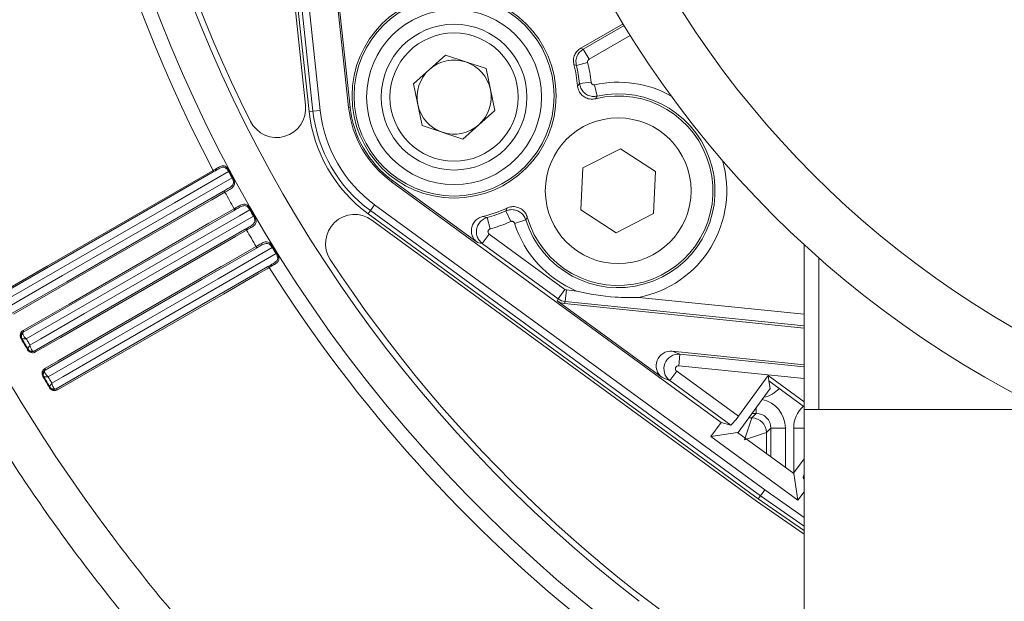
# Model space of a CAD drawing. Header units: millimetres. Extents: x 0 to 1118, y 0 to 864.
# Tile 254 of 256: x 499 to 515, y 401 to 411. Entities that reach past the tile are written whole.
import ezdxf

# ---------------------------------------------------------------- set-up
doc = ezdxf.new("R2010")
doc.units = ezdxf.units.MM
doc.styles.add('SLDTEXTSTYLE0', font='TXT', dxfattribs={"width": 0.605})
doc.dimstyles.new('SLDDIMSTYLE1', dxfattribs={"dimtxt": 3.175, "dimasz": 3.302, "dimexe": 0, "dimexo": 0.0625, "dimgap": 0.79375, "dimtad": 0, "dimtih": 1, "dimtoh": 1, "dimdec": 1, "dimlfac": 4, "dimrnd": 1e-09, "dimzin": 4, "dimdsep": 46, "dimtxsty": 'SLDTEXTSTYLE0', "dimsah": 1, "dimcen": 0.09, "dimadec": 0, "dimazin": 1, "dimtfac": 1, "dimtofl": 0, "dimtmove": 0, "dimatfit": 3, "dimfxl": 1, "dimfrac": 2, "dimtolj": 1, "dimtzin": 12, "dimarcsym": 0})

# ---------------------------------------------------------------- blocks, each defined once
blk = doc.blocks.new('_D_4')
at = {"color": 7, "linetype": 'Continuous', "lineweight": 0}
for p, q in [((504.115, 420.339), (447.138, 420.339)), ((448.738, 420.339), (448.738, 403.9)), ((448.738, 382.589), (448.738, 399.027)), ((465.738, 382.589), (447.138, 382.589))]:
    blk.add_line(p, q, dxfattribs=at)
for points in [[(448.738, 420.339), (448.23, 417.037), (449.246, 417.037)], [(448.738, 382.589), (449.246, 385.891), (448.23, 385.891)]]:
    blk.add_solid(points, dxfattribs=at)
at = {"color": 7, "linetype": 'Continuous', "lineweight": 0, "insert": (443.281, 403.12), "char_height": 3.175, "attachment_point": 1, "style": 'SLDTEXTSTYLE0'}
blk.add_mtext('151.0', dxfattribs=at)

msp = doc.modelspace()

# ---------------------------------------------------------------- linework, layer by layer
at = {"color": 7, "linetype": 'Continuous', "lineweight": 15}
for p, q in [((503.424, 409.9304), (502.548, 418.0553)), ((503.4862, 409.8206), (502.5977, 418.0607)), ((503.3516, 417.4136), (504.1624, 409.8935)), ((503.995, 411.6905), (504.1884, 409.8963)), ((508.1435, 410.9094), (508.8691, 411.3284)), ((505.275, 410.2994), (505.8228, 410.7877)), ((505.8228, 410.7877), (506.5195, 410.5574)), ((506.6685, 409.8389), (506.5195, 410.5574)), ((505.275, 410.2994), (505.424, 409.5808)), ((506.1207, 409.3506), (506.6685, 409.8389)), ((506.1207, 409.3506), (505.424, 409.5808)), ((508.8232, 409.1844), (508.1806, 408.8559)), ((509.429, 408.792), (508.8232, 409.1844)), ((501.8407, 408.7861), (498.2067, 406.688)), ((508.1806, 408.8559), (508.1437, 408.1352)), ((509.3921, 408.0713), (509.429, 408.792)), ((504.8981, 408.6192), (510.5516, 404.4885)), ((504.9136, 408.6404), (506.3707, 407.5757)), ((502.2003, 408.1277), (498.5817, 406.0385)), ((511.1887, 403.1806), (504.4969, 408.07)), ((508.1437, 408.1352), (508.7494, 407.7429)), ((508.7494, 407.7429), (509.3921, 408.0713)), ((511.1592, 403.1402), (504.5608, 407.9614)), ((498.7692, 405.7137), (502.3878, 407.8029)), ((511.9753, 404.7136), (511.9753, 407.5391)), ((512.2253, 407.314), (512.2253, 404.7136)), ((499.1442, 405.0642), (502.7782, 407.1623)), ((507.7413, 406.5743), (509.5397, 405.2602)), ((511.9753, 406.1079), (507.8633, 406.5275)), ((509.7125, 405.7105), (511.9753, 405.4796)), ((510.848, 404.5976), (511.3566, 405.2936)), ((511.3708, 405.2019), (511.3566, 405.2936)), ((511.3566, 405.2936), (511.9753, 404.8416)), ((511.3913, 405.0705), (511.3708, 405.2019)), ((511.9753, 404.7603), (511.3708, 405.2019)), ((511.3913, 405.0705), (510.8422, 404.3191)), ((511.9753, 404.7136), (511.9753, 399.4117)), ((511.9753, 404.7136), (516.1259, 404.7136)), ((510.5516, 404.4885), (510.3746, 404.2463)), ((510.7164, 404.4462), (510.5516, 404.4885)), ((510.8331, 404.3176), (510.3746, 404.2463)), ((510.8422, 404.3191), (510.8331, 404.3176)), ((511.797, 403.6134), (510.8331, 404.3176)), ((510.3746, 404.2463), (511.8683, 403.1549)), ((511.7955, 403.6225), (511.9753, 403.8685)), ((511.7955, 403.6225), (511.797, 403.6134)), ((511.797, 403.6134), (511.8683, 403.1549)), ((511.8683, 403.1549), (511.9753, 403.3013)), ((511.9753, 402.5727), (511.1592, 403.1402)), ((511.1887, 403.1806), (511.9805, 402.6292))]:
    msp.add_line(p, q, dxfattribs=at)
at = {"color": 9, "linetype": 'Continuous', "lineweight": 0}
for p, q in [((503.5514, 409.8277), (502.663, 418.0677)), ((502.7872, 418.0811), (503.6756, 409.8411)), ((508.1862, 410.8915), (508.8883, 411.2968)), ((508.9933, 411.1267), (508.2861, 410.7184)), ((508.2861, 410.7184), (508.1862, 410.8915)), ((508.0688, 410.6144), (508.2626, 410.663)), ((508.1228, 410.3048), (508.3217, 410.3248)), ((508.4256, 410.0859), (508.3823, 410.281)), ((504.1624, 409.8935), (504.1884, 409.8963)), ((503.5514, 409.8277), (503.4862, 409.8206)), ((503.5514, 409.8277), (503.6756, 409.8411)), ((502.1033, 408.7958), (502.1138, 408.8014)), ((502.1627, 408.6853), (502.1731, 408.691)), ((504.8981, 408.6192), (504.9136, 408.6404)), ((504.5356, 408.123), (504.6093, 408.2239)), ((504.6093, 408.2239), (511.3011, 403.3345)), ((502.4676, 408.1379), (502.4779, 408.1438)), ((502.5303, 408.0293), (502.5405, 408.0353)), ((504.5356, 408.123), (504.4969, 408.07)), ((511.2274, 403.2336), (504.5356, 408.123)), ((506.86, 408.1176), (506.9422, 407.9354)), ((506.5378, 408.0021), (506.5901, 407.8092)), ((507.201, 407.9648), (507.0104, 407.9048)), ((506.4558, 407.5593), (506.5737, 407.7206)), ((506.5737, 407.7206), (507.8729, 406.7714)), ((507.755, 406.61), (506.4558, 407.5593)), ((502.8519, 407.4915), (502.862, 407.4977)), ((502.9179, 407.3849), (502.928, 407.3911)), ((507.8729, 406.7714), (507.755, 406.61)), ((507.8973, 406.762), (507.877, 406.5632)), ((507.8973, 406.762), (508.0724, 406.7442)), ((507.7413, 406.5743), (507.755, 406.61)), ((507.877, 406.5632), (507.8633, 406.5275)), ((511.9753, 406.145), (507.877, 406.5632)), ((509.1382, 406.6354), (511.9753, 406.3459)), ((509.7125, 405.7105), (509.8443, 405.66)), ((509.8443, 405.66), (509.824, 405.4611)), ((509.8443, 405.66), (511.9753, 405.4425)), ((509.6715, 405.2097), (509.7894, 405.3711)), ((509.7894, 405.3711), (510.848, 404.5976)), ((511.9753, 405.2416), (509.824, 405.4611)), ((509.6715, 405.2097), (509.5397, 405.2602)), ((510.7164, 404.4462), (509.6715, 405.2097)), ((511.1545, 404.6434), (511.1545, 404.7464)), ((511.0795, 404.5684), (510.9546, 404.1936)), ((511.0244, 404.5684), (511.0795, 404.5684)), ((511.1545, 404.6434), (511.0792, 404.6434)), ((511.0795, 404.5684), (511.1545, 404.6434)), ((511.3294, 404.3185), (510.9546, 404.1936)), ((511.4043, 404.3935), (511.3294, 404.3185)), ((511.3294, 404.3185), (511.3294, 403.955)), ((511.4043, 404.3935), (511.6542, 404.3935)), ((511.4043, 403.9002), (511.4043, 404.3935)), ((511.6542, 404.3935), (511.6542, 403.7177)), ((511.7963, 403.6236), (511.7963, 404.3935)), ((511.7963, 404.3935), (511.9753, 404.3935)), ((511.7963, 403.6138), (511.7963, 403.6174)), ((511.2274, 403.2336), (511.3011, 403.3345)), ((511.3011, 403.3345), (511.9753, 402.8618)), ((511.2274, 403.2336), (511.1887, 403.1806)), ((511.9753, 402.7115), (511.2274, 403.2336))]:
    msp.add_line(p, q, dxfattribs=at)
at = {"color": 9, "linetype": 'Continuous', "lineweight": 0, "flags": 128}
for points in [[(508.1435, 410.9094), (508.1706, 410.8981), (508.1862, 410.8915)], [(508.0688, 410.6144), (508.0566, 410.6188), (508.0268, 410.6295)], [(498.2053, 406.7156), (498.2428, 406.7372), (498.3928, 406.8238), (498.9929, 407.1703), (501.3933, 408.5561), (501.8392, 408.8136)], [(502.1033, 408.7958), (501.9238, 408.6921), (501.1737, 408.259), (498.2575, 406.575)], [(501.8392, 408.8136), (501.8414, 408.8092), (501.8431, 408.8049), (501.8442, 408.8006), (501.8447, 408.7966), (501.8446, 408.7931), (501.8438, 408.79), (501.8425, 408.7877), (501.8407, 408.7861)], [(501.8774, 408.8073), (501.8796, 408.8091), (501.8813, 408.8117), (501.8824, 408.8149), (501.8828, 408.8186), (501.8825, 408.8227), (501.8816, 408.8271), (501.8801, 408.8315), (501.878, 408.8358)], [(498.3202, 406.4666), (498.5077, 406.5748), (499.2577, 407.0079), (502.1627, 408.6853)], [(498.3939, 406.3631), (498.5814, 406.4713), (499.3314, 406.9044), (502.0171, 408.455)], [(502.0405, 408.4392), (501.8155, 408.3093), (500.9154, 407.7897), (498.4172, 406.3474)], [(502.0171, 408.455), (502.0195, 408.4557), (502.0223, 408.4556), (502.0253, 408.4546), (502.0285, 408.4528), (502.0318, 408.4503), (502.0349, 408.4471), (502.0378, 408.4434), (502.0405, 408.4392)], [(498.5801, 406.0663), (498.6176, 406.088), (498.7676, 406.1746), (499.3676, 406.521), (501.7676, 407.9066), (502.1986, 408.1555)], [(502.4676, 408.1379), (502.2881, 408.0342), (501.5381, 407.6012), (498.6333, 405.9241)], [(498.696, 405.8156), (498.8835, 405.9239), (499.6335, 406.3569), (502.5303, 408.0293)], [(502.1986, 408.1555), (502.2008, 408.1511), (502.2026, 408.1467), (502.2037, 408.1424), (502.2042, 408.1384), (502.2042, 408.1347), (502.2034, 408.1317), (502.2021, 408.1293), (502.2003, 408.1277)], [(502.215, 408.1362), (502.217, 408.1379), (502.2185, 408.1404), (502.2193, 408.1435), (502.2195, 408.1472), (502.2191, 408.1513), (502.218, 408.1556), (502.2164, 408.1601), (502.2142, 408.1644)], [(502.411, 407.7876), (502.3735, 407.7659), (502.2235, 407.6793), (501.6235, 407.3329), (499.2235, 405.9473), (498.7925, 405.6984)], [(502.3878, 407.8029), (502.3901, 407.8037), (502.3928, 407.8036), (502.3958, 407.8027), (502.399, 407.801), (502.4023, 407.7985), (502.4054, 407.7954), (502.4084, 407.7917), (502.411, 407.7876)], [(502.4025, 407.8114), (502.405, 407.8123), (502.4079, 407.8123), (502.411, 407.8115), (502.4143, 407.8098), (502.4176, 407.8074), (502.4209, 407.8043), (502.4239, 407.8006), (502.4265, 407.7966)], [(498.9545, 405.4168), (499.1795, 405.5467), (500.0795, 406.0664), (501.9789, 407.163), (501.9842, 407.1661), (502.5777, 407.5087)], [(502.5797, 407.4807), (502.3921, 407.3724), (501.6421, 406.9394), (498.9564, 405.3888)], [(502.8519, 407.4915), (502.6724, 407.3879), (501.9223, 406.9549), (499.0092, 405.2732)], [(499.0718, 405.1647), (499.2593, 405.273), (500.0094, 405.706), (502.9179, 407.3849)], [(502.5797, 407.4807), (502.5815, 407.4823), (502.5828, 407.4848), (502.5835, 407.4879), (502.5835, 407.4916), (502.5829, 407.4956), (502.5817, 407.5), (502.58, 407.5044), (502.5777, 407.5087)], [(502.8149, 407.1835), (502.8176, 407.1845), (502.8207, 407.1847), (502.824, 407.184), (502.8274, 407.1825), (502.8308, 407.1802), (502.8341, 407.1772), (502.8372, 407.1737), (502.8399, 407.1697)], [(502.8013, 407.1473), (502.7637, 407.1256), (502.6137, 407.039), (502.0136, 406.6925), (499.6133, 405.3066), (499.1673, 405.0492)], [(502.7782, 407.1623), (502.7805, 407.1631), (502.7832, 407.163), (502.7862, 407.1622), (502.7893, 407.1605), (502.7925, 407.158), (502.7957, 407.1549), (502.7986, 407.1513), (502.8013, 407.1473)], [(498.5801, 406.0663), (498.5823, 406.062), (498.584, 406.0576), (498.5852, 406.0533), (498.5857, 406.0492), (498.5856, 406.0456), (498.5849, 406.0425), (498.5836, 406.0401), (498.5817, 406.0385)], [(498.7925, 405.6984), (498.7899, 405.7025), (498.7869, 405.7062), (498.7838, 405.7093), (498.7805, 405.7118), (498.7773, 405.7136), (498.7743, 405.7145), (498.7716, 405.7145), (498.7692, 405.7137)], [(498.9522, 405.4154), (498.9546, 405.4112), (498.9564, 405.4068), (498.9577, 405.4026), (498.9583, 405.3986), (498.9584, 405.395), (498.9577, 405.3919), (498.9565, 405.3894), (498.9547, 405.3878)], [(498.9545, 405.4168), (498.9567, 405.4125), (498.9585, 405.4081), (498.9597, 405.4037), (498.9603, 405.3997), (498.9602, 405.396), (498.9595, 405.3929), (498.9582, 405.3905), (498.9564, 405.3888)], [(499.1673, 405.0492), (499.1647, 405.0532), (499.1617, 405.0568), (499.1586, 405.0599), (499.1554, 405.0624), (499.1523, 405.0641), (499.1493, 405.065), (499.1466, 405.065), (499.1442, 405.0642)]]:
    msp.add_lwpolyline(points, dxfattribs=at)
at = {"color": 7, "linetype": 'Continuous', "lineweight": 15}
for centre, radius in [((523.7253, 420.3386), 17.375), ((523.7253, 420.3386), 16.3994), ((505.9717, 410.0886), 1.75), ((505.9717, 410.0886), 1.7151), ((505.9717, 410.0691), 1.5), ((505.9717, 410.0691), 1.25), ((505.9717, 410.0691), 1.1), ((508.7863, 408.4636), 1.25)]:
    msp.add_circle(centre, radius, dxfattribs=at)
at = {"color": 9, "linetype": 'Continuous', "lineweight": 0}
for centre, radius, start, end in [((523.7253, 420.3386), 24.7351, 90.49199, 207.77105), ((523.7253, 420.3386), 24.4858, 77.07965, 231.71688), ((505.9717, 410.0886), 2.3618, 5.73951, 14.07444), ((508.7863, 408.4636), 1.8618, 60.74283, 102.53483), ((508.7863, 408.4636), 1.6619, 197.46517, 102.53483), ((505.9717, 410.0886), 2.4344, 186.15382, 233.84618), ((505.9717, 410.0886), 2.3094, 186.15382, 233.84618), ((508.7863, 408.4636), 1.8618, 280.89575, 16.21972), ((523.7253, 420.3386), 24.5101, 208.09546, 208.38855), ((523.7253, 420.3386), 24.7351, 208.75545, 209.50801), ((523.7253, 420.3386), 24.5101, 209.85352, 210.14648), ((505.9717, 410.0886), 2.3618, 285.17787, 294.26049), ((508.7863, 408.4636), 1.8618, 197.46517, 247.45105), ((523.7253, 420.3386), 24.7351, 210.49199, 211.24455), ((523.7253, 420.3386), 24.5101, 211.61145, 211.90454), ((523.7253, 420.3386), 24.7351, 212.22895, 231.71688), ((498.6187, 405.9623), 0.069, 130.54616, 207.66694), ((498.0183, 406.8437), 1.0541, 299.88234, 300.56181), ((499.1848, 404.8232), 1.0541, 119.43819, 120.11766), ((498.7217, 405.7839), 0.069, 212.33306, 289.45384), ((498.9936, 405.3122), 0.0686, 130.65145, 207.55273), ((499.0134, 405.1202), 0.1864, 116.81978, 120.66497), ((499.1016, 404.9673), 0.138, 115.70123, 120.8976), ((499.0973, 405.1341), 0.0693, 212.2201, 289.58017), ((511.0792, 404.3182), 0.2502, 0.08169, 89.91831)]:
    msp.add_arc(centre, radius, start, end, dxfattribs=at)
at = {"color": 7, "linetype": 'Continuous', "lineweight": 15}
for centre, radius, start, end in [((523.7253, 420.3386), 23.8807, 307.61802, 232.38198), ((523.7253, 420.3386), 23.7814, 93.29701, 206.70299), ((505.9717, 410.0691), 0.6355, 71.71288, 131.71288), ((505.9717, 410.0691), 0.6355, 11.71288, 71.71288), ((505.9717, 410.0886), 2.125, 4.72403, 14.74528), ((505.9717, 410.0886), 2.1619, 5.73951, 14.07444), ((505.9717, 410.0691), 0.6355, 131.71288, 191.71288), ((505.9717, 410.0691), 0.6355, 311.71288, 11.71288), ((508.7863, 408.4636), 1.625, 196.18148, 103.81852), ((502.9269, 409.8768), 0.5, 206.70299, 6.15382), ((505.9717, 410.0886), 1.8198, 186.15382, 233.84618), ((505.9717, 410.0886), 1.7937, 186.15382, 233.84618), ((505.9717, 410.0691), 0.6355, 191.71288, 251.71288), ((505.9717, 410.0886), 2.5, 186.15382, 233.84618), ((505.9717, 410.0691), 0.6355, 251.71288, 311.71288), ((523.7253, 420.3386), 24.4983, 208.09546, 208.38855), ((523.7253, 420.3386), 24.4983, 209.85352, 210.14648), ((504.2659, 407.5576), 0.5, 53.84618, 213.29701), ((505.9717, 410.0886), 2.125, 283.29974, 295.27597), ((505.9717, 410.0886), 2.1619, 285.17787, 294.26049), ((523.7253, 420.3386), 24.4983, 211.61145, 211.90454), ((523.7253, 420.3386), 23.7814, 213.29701, 240.39061)]:
    msp.add_arc(centre, radius, start, end, dxfattribs=at)
at = {"color": 9, "linetype": 'Continuous', "lineweight": 0}
for centre, major_axis, ratio, start_param, end_param in [((507.9024, 406.8118), (0.0179, 0.0467), 0.9993461, 2.8771028, 3.4060825), ((507.9024, 406.8118), (0.2334, -0.0896), 0.9996078, 4.4478991, 4.9768789), ((509.8191, 405.4113), (0.0896, 0.2334), 0.9947393, 0.2668935, 2.8746991), ((509.8191, 405.4113), (0.0471, -0.0181), 0.9912061, 1.8376898, 4.4454955), ((511.1781, 405.4107), (0.3348, -0.3721), 0.9988984, 5.7595463, 6.3806454), ((511.1539, 404.3929), (0.354, 0.354), 0.9987828, 5.4983961, 6.8669847), ((512.2966, 404.3929), (-0.354, 0.354), 0.9987828, 6.2219761, 7.0679745), ((511.1539, 404.3929), (0.1774, 0.1774), 0.9963586, 5.4983961, 7.0679745)]:
    msp.add_ellipse(centre, major_axis=major_axis, ratio=ratio, start_param=start_param, end_param=end_param, dxfattribs=at)
at = {"color": 7, "linetype": 'Continuous', "lineweight": 15}
for centre, major_axis, ratio, start_param, end_param in [((507.8888, 406.7763), (0.0896, 0.2336), 0.9993461, 2.8771028, 3.4060825), ((509.6882, 405.4616), (0.2355, -0.0903), 0.9912061, 1.8376898, 4.4454955), ((510.8339, 404.6079), (0.118, 0.1615), 0.0874887, 3.1764992, 4.712389), ((531.5247, 414.64), (19.5402, -14.2771), 0.9168873, 4.3200209, 4.3214008)]:
    msp.add_ellipse(centre, major_axis=major_axis, ratio=ratio, start_param=start_param, end_param=end_param, dxfattribs=at)
at = {"color": 9, "linetype": 'Continuous', "lineweight": 0}
for points, knots in [([(495.353, 409.851), (495.0064, 410.7883), (494.7082, 411.7368), (494.2065, 413.6561), (494.0031, 414.6268), (493.7696, 416.0996), (493.7038, 416.5934), (493.5964, 417.5865), (493.5551, 418.0831), (493.4683, 419.5692), (493.4595, 420.5568), (493.538, 422.5258), (493.6253, 423.5073), (493.8286, 424.9747), (493.9085, 425.4631), (494.0928, 426.4383), (494.1974, 426.9255), (494.5481, 428.3821), (494.828, 429.3336), (495.4764, 431.1989), (495.845, 432.1126), (496.6708, 433.9025), (497.1278, 434.7787), (497.7554, 435.8499), (497.8838, 436.0629), (498.1462, 436.4866), (498.2805, 436.6975), (498.6902, 437.3237), (498.9726, 437.7328), (499.8467, 438.9353), (500.4656, 439.7041), (501.7739, 441.1772), (502.4635, 441.8815), (503.5516, 442.8889), (503.9233, 443.2165), (504.4944, 443.6955), (504.6871, 443.8531), (505.077, 444.1641), (505.2745, 444.3176), (506.2677, 445.0703), (507.0858, 445.6287), (508.7677, 446.6604), (509.6315, 447.1338), (511.4046, 447.996), (512.314, 448.3847), (513.4799, 448.8161), (513.7146, 448.8996), (514.1869, 449.0612), (514.4243, 449.1391), (515.137, 449.3634), (515.614, 449.5006), (517.0508, 449.8762), (518.0162, 450.0784), (519.9619, 450.3876), (520.9421, 450.4948), (522.4237, 450.5834), (522.9195, 450.6009), (523.9148, 450.6114), (524.4155, 450.6042), (525.9074, 450.5459), (526.893, 450.4583), (528.8467, 450.1884), (529.8148, 450.0061), (531.7335, 449.5465), (532.684, 449.2693), (533.861, 448.8617), (534.0961, 448.777), (534.5635, 448.6021), (534.7957, 448.512), (535.4875, 448.2334), (535.9426, 448.0369), (537.2897, 447.4157), (538.1637, 446.9595), (539.864, 445.9638), (540.6903, 445.4242), (541.8934, 444.5513), (542.2883, 444.2497), (542.8714, 443.781), (543.0644, 443.622), (543.4451, 443.3002), (543.6332, 443.1373), (544.5617, 442.3125), (545.2673, 441.6204), (546.6058, 440.1731), (547.2388, 439.418), (548.4319, 437.8446), (548.992, 437.0262), (549.7754, 435.7495), (550.0256, 435.3183), (550.5024, 434.4476), (550.7294, 434.0078), (551.3767, 432.6748), (551.7633, 431.7683), (552.4471, 429.9198), (552.7444, 428.9778), (553.122, 427.5377), (553.2366, 427.0528), (553.442, 426.0751), (553.5323, 425.585), (553.7667, 424.1108), (553.8742, 423.1229), (553.9625, 421.6333), (553.9798, 421.1354), (553.9872, 420.3868), (553.9865, 420.1368), (553.9791, 419.6384), (553.9723, 419.3897), (553.9232, 418.149), (553.8354, 417.1646), (553.5653, 415.212), (553.3828, 414.2437), (552.9226, 412.3233), (552.6449, 411.3712), (552.1546, 409.9556), (551.9798, 409.4889), (551.609, 408.5682), (551.4129, 408.1138), (550.7927, 406.7682), (550.3369, 405.8945), (549.3413, 404.1936), (548.8015, 403.3663), (547.9274, 402.1611), (547.6249, 401.7649), (546.9994, 400.9864), (546.6783, 400.6064), (545.6905, 399.494), (544.9994, 398.789), (543.5532, 397.4505), (542.7981, 396.817), (541.6171, 395.921), (541.2153, 395.6313), (540.6004, 395.2107), (540.3934, 395.0728), (539.9751, 394.8016), (539.7636, 394.6682), (538.7008, 394.0159), (537.8315, 393.5401), (536.0561, 392.6776), (535.15, 392.2909), (533.3009, 391.6067), (532.3579, 391.309), (531.1557, 390.9939), (530.9141, 390.9338), (530.4284, 390.8192), (530.1844, 390.7649), (529.4529, 390.6113), (528.9645, 390.5215), (527.4975, 390.2885), (526.5168, 390.1818), (524.5501, 390.0644), (523.5641, 390.0537), (522.0811, 390.1106), (521.5862, 390.1418), (520.5948, 390.2288), (520.0973, 390.2849), (518.6179, 390.489), (517.6454, 390.6727), (515.7275, 391.1327), (514.7819, 391.409), (512.9178, 392.0541), (511.9992, 392.423), (510.6421, 393.0478), (510.1927, 393.2684), (509.3108, 393.7286), (508.877, 393.9687), (507.5969, 394.7188), (506.7718, 395.2585), (505.1774, 396.4159), (504.408, 397.0336), (503.2965, 398.0195), (502.933, 398.3581), (502.3988, 398.8812), (502.2223, 399.0583), (501.8746, 399.4159), (501.7033, 399.5966), (500.8595, 400.5085), (500.2248, 401.2664), (499.0336, 402.8372), (498.4773, 403.6502), (497.4436, 405.3317), (496.9661, 406.2002), (496.3109, 407.5457), (496.1031, 408.0006), (495.711, 408.9186), (495.5263, 409.3824), (495.353, 409.851)], [0, 0, 0, 0, 0.015625, 0.015625, 0.03125, 0.03125, 0.0390625, 0.0390625, 0.046875, 0.046875, 0.0625, 0.0625, 0.078125, 0.078125, 0.0859375, 0.0859375, 0.09375, 0.09375, 0.109375, 0.109375, 0.125, 0.125, 0.140625, 0.140625, 0.1445313, 0.1445313, 0.1484375, 0.1484375, 0.15625, 0.15625, 0.171875, 0.171875, 0.1875, 0.1875, 0.1953125, 0.1953125, 0.1992188, 0.1992188, 0.203125, 0.203125, 0.21875, 0.21875, 0.234375, 0.234375, 0.25, 0.25, 0.2539063, 0.2539063, 0.2578125, 0.2578125, 0.265625, 0.265625, 0.28125, 0.28125, 0.296875, 0.296875, 0.3046875, 0.3046875, 0.3125, 0.3125, 0.328125, 0.328125, 0.34375, 0.34375, 0.359375, 0.359375, 0.3632813, 0.3632813, 0.3671875, 0.3671875, 0.375, 0.375, 0.390625, 0.390625, 0.40625, 0.40625, 0.4140625, 0.4140625, 0.4179688, 0.4179688, 0.421875, 0.421875, 0.4375, 0.4375, 0.453125, 0.453125, 0.46875, 0.46875, 0.4765625, 0.4765625, 0.484375, 0.484375, 0.5, 0.5, 0.515625, 0.515625, 0.5234375, 0.5234375, 0.53125, 0.53125, 0.546875, 0.546875, 0.5546875, 0.5546875, 0.5585938, 0.5585938, 0.5625, 0.5625, 0.578125, 0.578125, 0.59375, 0.59375, 0.609375, 0.609375, 0.6171875, 0.6171875, 0.625, 0.625, 0.640625, 0.640625, 0.65625, 0.65625, 0.6640625, 0.6640625, 0.671875, 0.671875, 0.6875, 0.6875, 0.703125, 0.703125, 0.7109375, 0.7109375, 0.7148438, 0.7148438, 0.71875, 0.71875, 0.734375, 0.734375, 0.75, 0.75, 0.765625, 0.765625, 0.7695313, 0.7695313, 0.7734375, 0.7734375, 0.78125, 0.78125, 0.796875, 0.796875, 0.8125, 0.8125, 0.8203125, 0.8203125, 0.828125, 0.828125, 0.84375, 0.84375, 0.859375, 0.859375, 0.875, 0.875, 0.8828125, 0.8828125, 0.890625, 0.890625, 0.90625, 0.90625, 0.921875, 0.921875, 0.9296875, 0.9296875, 0.9335938, 0.9335938, 0.9375, 0.9375, 0.953125, 0.953125, 0.96875, 0.96875, 0.984375, 0.984375, 0.9921875, 0.9921875, 1, 1, 1, 1]), ([(495.9953, 410.0881), (496.1647, 409.6288), (496.3453, 409.1743), (496.7289, 408.2746), (496.9321, 407.8289), (497.5732, 406.5102), (498.0404, 405.6591), (499.0522, 404.0111), (499.5967, 403.2142), (500.7629, 401.6744), (501.3844, 400.9315), (502.2107, 400.0375), (502.3784, 399.8604), (502.7189, 399.5098), (502.8917, 399.3361), (503.4147, 398.8234), (503.7705, 398.4915), (504.8589, 397.525), (505.6122, 396.9194), (507.1736, 395.7844), (507.9817, 395.255), (509.2354, 394.5191), (509.6603, 394.2835), (510.5242, 393.8319), (510.9643, 393.6155), (512.2931, 393.0023), (513.1926, 392.6402), (515.0183, 392.0066), (515.9445, 391.735), (517.8233, 391.2824), (518.776, 391.1015), (520.2256, 390.9001), (520.7129, 390.8446), (521.6838, 390.7584), (522.1686, 390.7274), (523.6212, 390.6701), (524.5871, 390.6795), (526.514, 390.7925), (527.4751, 390.896), (528.9129, 391.1228), (529.3915, 391.2104), (530.1085, 391.3601), (530.3477, 391.4131), (530.8235, 391.5249), (531.0602, 391.5835), (532.2381, 391.891), (533.162, 392.1817), (534.9741, 392.8502), (535.8622, 393.2281), (537.6025, 394.0715), (538.4546, 394.537), (539.4967, 395.1753), (539.704, 395.3058), (540.1138, 395.5711), (540.3168, 395.706), (540.9195, 396.1175), (541.3132, 396.4009), (542.4708, 397.2776), (543.211, 397.8976), (544.6289, 399.2077), (545.3066, 399.898), (546.2752, 400.9871), (546.59, 401.3592), (547.2035, 402.1215), (547.5, 402.5093), (548.3573, 403.6893), (548.8866, 404.4993), (549.8631, 406.1649), (550.3103, 407.0204), (550.9189, 408.3382), (551.1114, 408.7832), (551.4753, 409.6849), (551.6468, 410.1421), (552.1283, 411.5286), (552.4011, 412.4611), (552.8534, 414.3421), (553.0329, 415.2905), (553.2991, 417.2032), (553.3858, 418.1674), (553.435, 419.3828), (553.4419, 419.6264), (553.4496, 420.1145), (553.4504, 420.3594), (553.4439, 421.093), (553.4274, 421.5807), (553.3422, 423.0402), (553.2378, 424.0082), (553.0096, 425.4526), (552.9215, 425.9328), (552.7212, 426.8906), (552.6094, 427.366), (552.2408, 428.7775), (551.9504, 429.7007), (551.2823, 431.5123), (550.9045, 432.4007), (550.0609, 434.1424), (549.5948, 434.9963), (548.5728, 436.6657), (548.0247, 437.4681), (546.8573, 439.011), (546.2378, 439.7513), (544.928, 441.1703), (544.2376, 441.8488), (543.329, 442.6574), (543.1451, 442.8172), (542.7725, 443.1327), (542.5837, 443.2886), (542.0126, 443.7485), (541.6258, 444.0444), (540.4476, 444.901), (539.6384, 445.4304), (537.9734, 446.4073), (537.1177, 446.8549), (535.7988, 447.4643), (535.3533, 447.6571), (534.676, 447.9305), (534.4488, 448.019), (533.9912, 448.1906), (533.7608, 448.2738), (532.6075, 448.6742), (531.6761, 448.9466), (529.7964, 449.3983), (528.8481, 449.5776), (526.9345, 449.8433), (525.9693, 449.9298), (524.5084, 449.9879), (524.018, 449.9953), (523.0423, 449.9858), (522.5564, 449.969), (521.1042, 449.8831), (520.1436, 449.7788), (518.2372, 449.4772), (517.2913, 449.2799), (515.8838, 448.9132), (515.4165, 448.7792), (514.4858, 448.4872), (514.0215, 448.3288), (512.6496, 447.8227), (511.7581, 447.4425), (510.0199, 446.5993), (509.1731, 446.1363), (507.5245, 445.1273), (506.7226, 444.5813), (505.7491, 443.8452), (505.5556, 443.6951), (505.1731, 443.3908), (504.9841, 443.2365), (504.4237, 442.7677), (504.0591, 442.4471), (502.9916, 441.4611), (502.3152, 440.7717), (501.0317, 439.3299), (500.4246, 438.5775), (499.567, 437.4006), (499.29, 437.0003), (498.8881, 436.3875), (498.7562, 436.1809), (498.4986, 435.766), (498.3725, 435.5574), (497.7562, 434.5083), (497.3074, 433.6503), (496.4965, 431.8974), (496.1344, 431.0025), (495.4973, 429.1759), (495.2223, 428.2441), (494.8773, 426.8177), (494.7743, 426.3402), (494.5928, 425.3848), (494.514, 424.9064), (494.3134, 423.4687), (494.227, 422.5072), (494.1483, 420.5781), (494.1561, 419.6105), (494.24, 418.1546), (494.28, 417.6682), (494.3845, 416.695), (494.4486, 416.2112), (494.6761, 414.768), (494.8747, 413.8168), (495.3649, 411.9361), (495.6564, 411.0065), (495.9953, 410.0881)], [0, 0, 0, 0, 0.0078125, 0.0078125, 0.015625, 0.015625, 0.03125, 0.03125, 0.046875, 0.046875, 0.0625, 0.0625, 0.0664063, 0.0664063, 0.0703125, 0.0703125, 0.078125, 0.078125, 0.09375, 0.09375, 0.109375, 0.109375, 0.1171875, 0.1171875, 0.125, 0.125, 0.140625, 0.140625, 0.15625, 0.15625, 0.171875, 0.171875, 0.1796875, 0.1796875, 0.1875, 0.1875, 0.203125, 0.203125, 0.21875, 0.21875, 0.2265625, 0.2265625, 0.2304688, 0.2304688, 0.234375, 0.234375, 0.25, 0.25, 0.265625, 0.265625, 0.28125, 0.28125, 0.2851563, 0.2851563, 0.2890625, 0.2890625, 0.296875, 0.296875, 0.3125, 0.3125, 0.328125, 0.328125, 0.3359375, 0.3359375, 0.34375, 0.34375, 0.359375, 0.359375, 0.375, 0.375, 0.3828125, 0.3828125, 0.390625, 0.390625, 0.40625, 0.40625, 0.421875, 0.421875, 0.4375, 0.4375, 0.4414063, 0.4414063, 0.4453125, 0.4453125, 0.453125, 0.453125, 0.46875, 0.46875, 0.4765625, 0.4765625, 0.484375, 0.484375, 0.5, 0.5, 0.515625, 0.515625, 0.53125, 0.53125, 0.546875, 0.546875, 0.5625, 0.5625, 0.578125, 0.578125, 0.5820313, 0.5820313, 0.5859375, 0.5859375, 0.59375, 0.59375, 0.609375, 0.609375, 0.625, 0.625, 0.6328125, 0.6328125, 0.6367188, 0.6367188, 0.640625, 0.640625, 0.65625, 0.65625, 0.671875, 0.671875, 0.6875, 0.6875, 0.6953125, 0.6953125, 0.703125, 0.703125, 0.71875, 0.71875, 0.734375, 0.734375, 0.7421875, 0.7421875, 0.75, 0.75, 0.765625, 0.765625, 0.78125, 0.78125, 0.796875, 0.796875, 0.8007813, 0.8007813, 0.8046875, 0.8046875, 0.8125, 0.8125, 0.828125, 0.828125, 0.84375, 0.84375, 0.8515625, 0.8515625, 0.8554688, 0.8554688, 0.859375, 0.859375, 0.875, 0.875, 0.890625, 0.890625, 0.90625, 0.90625, 0.9140625, 0.9140625, 0.921875, 0.921875, 0.9375, 0.9375, 0.953125, 0.953125, 0.9609375, 0.9609375, 0.96875, 0.96875, 0.984375, 0.984375, 1, 1, 1, 1]), ([(508.0688, 410.6144), (508.0646, 410.6423), (508.0563, 410.6982), (508.0801, 410.7808), (508.1245, 410.8487), (508.1669, 410.8781), (508.1862, 410.8915)], [0, 0, 0, 0, 0.2608693, 0.5217893, 0.7826038, 1, 1, 1, 1]), ([(508.2861, 410.7184), (508.2823, 410.7157), (508.2738, 410.7098), (508.2649, 410.6963), (508.2601, 410.6797), (508.2618, 410.6686), (508.2626, 410.663)], [0, 0, 0, 0, 0.2174189, 0.4782135, 0.7391092, 1, 1, 1, 1]), ([(508.0895, 410.2636), (508.0959, 410.2716), (508.1071, 410.2854), (508.1181, 410.299), (508.1228, 410.3048)], [0, 0, 0, 0, 0.5733457, 1, 1, 1, 1]), ([(508.4256, 410.0859), (508.3976, 410.0825), (508.3416, 410.0758), (508.2592, 410.1017), (508.1904, 410.1513), (508.1397, 410.2215), (508.1285, 410.277), (508.1228, 410.3048)], [0, 0, 0, 0, 0.199739, 0.3995596, 0.5992439, 0.7988045, 1, 1, 1, 1]), ([(508.3217, 410.3248), (508.3228, 410.3192), (508.3251, 410.3081), (508.3352, 410.2941), (508.3489, 410.2841), (508.3654, 410.279), (508.3767, 410.2803), (508.3823, 410.281)], [0, 0, 0, 0, 0.2012461, 0.4007825, 0.6004137, 0.8002105, 1, 1, 1, 1]), ([(508.4256, 410.0859), (508.4218, 410.0797), (508.4127, 410.065), (508.4035, 410.0501), (508.3982, 410.0416)], [0, 0, 0, 0, 0.4266549, 1, 1, 1, 1]), ([(501.878, 408.8358), (501.9028, 408.8501), (501.9254, 408.863), (501.9674, 408.8838), (501.9869, 408.8916), (502.0237, 408.8952), (502.0413, 408.8909), (502.0686, 408.868), (502.0778, 408.8576), (502.0962, 408.8322), (502.1053, 408.8172), (502.1138, 408.8014)], [0, 0, 0, 0, 0.25, 0.25, 0.5, 0.5, 0.75, 0.75, 0.875, 0.875, 1, 1, 1, 1]), ([(502.1033, 408.7958), (502.0958, 408.81), (502.0872, 408.8233), (502.0696, 408.8445), (502.0605, 408.8526), (502.0336, 408.8687), (502.0159, 408.8693), (501.9797, 408.8615), (501.9608, 408.853), (501.921, 408.8324), (501.9, 408.8203), (501.8774, 408.8073)], [0, 0, 0, 0, 0.125, 0.125, 0.25, 0.25, 0.5, 0.5, 0.75, 0.75, 1, 1, 1, 1]), ([(502.0171, 408.455), (502.0444, 408.4707), (502.0699, 408.4853), (502.1165, 408.5137), (502.1377, 408.5275), (502.1707, 408.558), (502.1828, 408.5749), (502.187, 408.6094), (502.1859, 408.6227), (502.1781, 408.6523), (502.1714, 408.6691), (502.1627, 408.6853)], [0, 0, 0, 0, 0.25, 0.25, 0.5, 0.5, 0.75, 0.75, 0.875, 0.875, 1, 1, 1, 1]), ([(502.1731, 408.691), (502.1828, 408.673), (502.1911, 408.6549), (502.2027, 408.6222), (502.206, 408.6075), (502.208, 408.5691), (502.1989, 408.5503), (502.1686, 408.5173), (502.1473, 408.5027), (502.0983, 408.4724), (502.0707, 408.4566), (502.0405, 408.4392)], [0, 0, 0, 0, 0.125, 0.125, 0.25, 0.25, 0.5, 0.5, 0.75, 0.75, 1, 1, 1, 1]), ([(502.2142, 408.1644), (502.2422, 408.1806), (502.2676, 408.1954), (502.3147, 408.2201), (502.3364, 408.23), (502.3772, 408.2374), (502.3966, 408.2349), (502.4268, 408.213), (502.4371, 408.2026), (502.4578, 408.1764), (502.4682, 408.1606), (502.4779, 408.1438)], [0, 0, 0, 0, 0.25, 0.25, 0.5, 0.5, 0.75, 0.75, 0.875, 0.875, 1, 1, 1, 1]), ([(502.4676, 408.1379), (502.4589, 408.1531), (502.449, 408.1669), (502.429, 408.1886), (502.4189, 408.1964), (502.3889, 408.2112), (502.3696, 408.21), (502.3295, 408.1988), (502.3085, 408.1885), (502.264, 408.1645), (502.2404, 408.1508), (502.215, 408.1362)], [0, 0, 0, 0, 0.125, 0.125, 0.25, 0.25, 0.5, 0.5, 0.75, 0.75, 1, 1, 1, 1]), ([(502.4025, 407.8114), (502.4279, 407.8261), (502.4516, 407.8396), (502.4946, 407.8662), (502.514, 407.8793), (502.5438, 407.9085), (502.5544, 407.9248), (502.5566, 407.9579), (502.5549, 407.9706), (502.5461, 407.9987), (502.5391, 408.0142), (502.5303, 408.0293)], [0, 0, 0, 0, 0.25, 0.25, 0.5, 0.5, 0.75, 0.75, 0.875, 0.875, 1, 1, 1, 1]), ([(502.5405, 408.0353), (502.5503, 408.0185), (502.5587, 408.0016), (502.5711, 407.9706), (502.5749, 407.9565), (502.5788, 407.9196), (502.5713, 407.9014), (502.5445, 407.8697), (502.5251, 407.8558), (502.4801, 407.8274), (502.4546, 407.8127), (502.4265, 407.7966)], [0, 0, 0, 0, 0.125, 0.125, 0.25, 0.25, 0.5, 0.5, 0.75, 0.75, 1, 1, 1, 1]), ([(506.86, 408.1176), (506.8627, 408.1246), (506.869, 408.141), (506.8754, 408.1576), (506.8791, 408.1671)], [0, 0, 0, 0, 0.4266543, 1, 1, 1, 1]), ([(506.86, 408.1176), (506.8868, 408.1266), (506.9403, 408.1446), (507.0262, 408.1361), (507.1037, 408.1014), (507.1676, 408.043), (507.1898, 407.991), (507.201, 407.9648)], [0, 0, 0, 0, 0.199739, 0.3995596, 0.5992439, 0.7988045, 1, 1, 1, 1]), ([(506.4558, 407.5593), (506.4348, 407.5781), (506.3928, 407.6158), (506.358, 407.6948), (506.3497, 407.7796), (506.3702, 407.8626), (506.4168, 407.9337), (506.4764, 407.9809), (506.5203, 407.9961), (506.5378, 408.0021)], [0, 0, 0, 0, 0.1503918, 0.3009528, 0.4512863, 0.6012757, 0.7510851, 0.900956, 1, 1, 1, 1]), ([(506.4606, 408.0206), (506.4744, 408.0172), (506.5004, 408.0108), (506.5259, 408.0049), (506.5378, 408.0021)], [0, 0, 0, 0, 0.531743, 1, 1, 1, 1]), ([(507.0104, 407.9048), (507.0081, 407.9101), (507.0037, 407.9205), (506.9909, 407.9322), (506.9754, 407.9391), (506.9582, 407.9408), (506.9475, 407.9372), (506.9422, 407.9354)], [0, 0, 0, 0, 0.2012461, 0.4007825, 0.6004137, 0.8002105, 1, 1, 1, 1]), ([(507.2257, 408.0108), (507.2209, 408.0019), (507.2126, 407.9865), (507.2045, 407.9713), (507.201, 407.9648)], [0, 0, 0, 0, 0.5733451, 1, 1, 1, 1]), ([(506.5901, 407.8092), (506.5866, 407.808), (506.5778, 407.805), (506.5658, 407.7956), (506.5564, 407.7813), (506.5523, 407.7647), (506.554, 407.7478), (506.561, 407.732), (506.5695, 407.7244), (506.5737, 407.7206)], [0, 0, 0, 0, 0.099166, 0.2490949, 0.3988234, 0.5486639, 0.6988818, 0.849448, 1, 1, 1, 1]), ([(502.5777, 407.5087), (502.6079, 407.5262), (502.6353, 407.5422), (502.6859, 407.5694), (502.7093, 407.5806), (502.7529, 407.5904), (502.7735, 407.5891), (502.8062, 407.568), (502.8173, 407.5577), (502.8398, 407.5313), (502.8513, 407.5151), (502.862, 407.4977)], [0, 0, 0, 0, 0.25, 0.25, 0.5, 0.5, 0.75, 0.75, 0.875, 0.875, 1, 1, 1, 1]), ([(502.8519, 407.4915), (502.8422, 407.5072), (502.8312, 407.5213), (502.8093, 407.543), (502.7983, 407.5505), (502.7662, 407.5642), (502.7456, 407.5621), (502.7027, 407.5487), (502.6801, 407.5373), (502.6324, 407.5112), (502.607, 407.4964), (502.5797, 407.4807)], [0, 0, 0, 0, 0.125, 0.125, 0.25, 0.25, 0.5, 0.5, 0.75, 0.75, 1, 1, 1, 1]), ([(506.4558, 407.5593), (506.4427, 407.5617), (506.4146, 407.5669), (506.3859, 407.5727), (506.3707, 407.5757)], [0, 0, 0, 0, 0.4682503, 1, 1, 1, 1]), ([(502.8149, 407.1835), (502.8375, 407.1965), (502.8584, 407.2086), (502.896, 407.2328), (502.9129, 407.2449), (502.9378, 407.2724), (502.9462, 407.2879), (502.9457, 407.3192), (502.9433, 407.3311), (502.9337, 407.357), (502.9265, 407.3713), (502.9179, 407.3849)], [0, 0, 0, 0, 0.25, 0.25, 0.5, 0.5, 0.75, 0.75, 0.875, 0.875, 1, 1, 1, 1]), ([(502.928, 407.3911), (502.9375, 407.3759), (502.9459, 407.3604), (502.9587, 407.3319), (502.9631, 407.3186), (502.9693, 407.2837), (502.9642, 407.2662), (502.9426, 407.236), (502.926, 407.2231), (502.8871, 407.1971), (502.8647, 407.1841), (502.8399, 407.1697)], [0, 0, 0, 0, 0.125, 0.125, 0.25, 0.25, 0.5, 0.5, 0.75, 0.75, 1, 1, 1, 1]), ([(498.5435, 405.9298), (498.5292, 405.9545), (498.5269, 405.9843), (498.5421, 406.0339), (498.5587, 406.054), (498.5801, 406.0663)], [0, 0, 0, 0, 0.5, 0.5, 1, 1, 1, 1]), ([(498.5739, 406.0147), (498.5744, 406.0019), (498.5807, 405.9866), (498.6014, 405.9554), (498.6163, 405.9388), (498.6333, 405.9241)], [0, 0, 0, 0, 0.5, 0.5, 1, 1, 1, 1]), ([(498.6559, 405.735), (498.6476, 405.7494), (498.6393, 405.7639), (498.6309, 405.7783), (498.6018, 405.8288), (498.5726, 405.8793), (498.5435, 405.9298)], [0, 0, 0, 0, 0.00020000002, 0.00020000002, 0.00020000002, 0.00089961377, 0.00089961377, 0.00089961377, 0.00089961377]), ([(498.5576, 405.9303), (498.5599, 405.9264), (498.5686, 405.9239), (498.5949, 405.9218), (498.6132, 405.9223), (498.6333, 405.9241)], [0, 0, 0, 0, 0.5, 0.5, 1, 1, 1, 1]), ([(498.6333, 405.9241), (498.6438, 405.906), (498.6542, 405.888), (498.6647, 405.8699), (498.6751, 405.8518), (498.6855, 405.8337), (498.696, 405.8156)], [0, 0, 0, 0, 0.00025054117, 0.00025054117, 0.00025054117, 0.00050108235, 0.00050108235, 0.00050108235, 0.00050108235]), ([(498.7925, 405.6984), (498.7712, 405.6861), (498.7455, 405.6817), (498.6948, 405.6934), (498.6702, 405.7103), (498.6559, 405.735)], [0, 0, 0, 0, 0.5, 0.5, 1, 1, 1, 1]), ([(498.6634, 405.747), (498.6612, 405.7509), (498.6634, 405.7597), (498.6748, 405.7835), (498.6843, 405.7991), (498.696, 405.8156)], [0, 0, 0, 0, 0.5, 0.5, 1, 1, 1, 1]), ([(498.7447, 405.7188), (498.7339, 405.7257), (498.7238, 405.7388), (498.7071, 405.7723), (498.7002, 405.7935), (498.696, 405.8156)], [0, 0, 0, 0, 0.5, 0.5, 1, 1, 1, 1]), ([(498.9183, 405.2805), (498.9043, 405.3048), (498.9018, 405.3338), (498.9159, 405.3825), (498.9317, 405.4027), (498.9522, 405.4154)], [0, 0, 0, 0, 0.5, 0.5, 1, 1, 1, 1]), ([(498.9489, 405.3643), (498.9496, 405.3513), (498.9561, 405.3358), (498.9771, 405.3044), (498.9921, 405.2879), (499.0092, 405.2732)], [0, 0, 0, 0, 0.5, 0.5, 1, 1, 1, 1]), ([(499.0308, 405.0857), (499.0224, 405.1002), (499.0141, 405.1146), (499.0058, 405.129), (498.9766, 405.1795), (498.9475, 405.23), (498.9183, 405.2805)], [0, 0, 0, 0, 0.00020000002, 0.00020000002, 0.00020000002, 0.00089971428, 0.00089971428, 0.00089971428, 0.00089971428]), ([(498.9328, 405.2805), (498.9352, 405.2763), (498.9441, 405.2735), (498.9707, 405.2711), (498.9889, 405.2714), (499.0092, 405.2732)], [0, 0, 0, 0, 0.5, 0.5, 1, 1, 1, 1]), ([(499.0092, 405.2732), (499.0194, 405.2554), (499.0297, 405.2376), (499.04, 405.2199), (499.0506, 405.2015), (499.0612, 405.1831), (499.0718, 405.1647)], [0, 0, 0, 0, 0.00024636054, 0.00024636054, 0.00024636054, 0.00050113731, 0.00050113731, 0.00050113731, 0.00050113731]), ([(499.0386, 405.0972), (499.0365, 405.1008), (499.0388, 405.1094), (499.0505, 405.1328), (499.0601, 405.1482), (499.0718, 405.1647)], [0, 0, 0, 0, 0.5, 0.5, 1, 1, 1, 1]), ([(499.1205, 405.0688), (499.1098, 405.0754), (499.0997, 405.0883), (499.083, 405.1216), (499.0761, 405.1427), (499.0718, 405.1647)], [0, 0, 0, 0, 0.5, 0.5, 1, 1, 1, 1]), ([(499.1673, 405.0492), (499.1461, 405.0369), (499.1204, 405.0325), (499.0696, 405.0441), (499.045, 405.0611), (499.0308, 405.0857)], [0, 0, 0, 0, 0.5, 0.5, 1, 1, 1, 1])]:
    msp.add_open_spline(points, degree=3, knots=knots, dxfattribs=at)
at = {"color": 7, "linetype": 'Continuous', "lineweight": 15}
for points, knots in [([(508.0268, 410.6295), (508.0223, 410.6574), (508.0133, 410.7132), (508.0361, 410.7961), (508.0802, 410.8654), (508.1234, 410.8955), (508.1435, 410.9094)], [0, 0, 0, 0, 0.2585644, 0.5171338, 0.7756003, 1, 1, 1, 1]), ([(508.3982, 410.0416), (508.3702, 410.0376), (508.3143, 410.0295), (508.2314, 410.0534), (508.161, 410.1015), (508.1107, 410.1706), (508.0929, 410.2287), (508.0899, 410.2601), (508.0895, 410.2636)], [0, 0, 0, 0, 0.19514042, 0.39028843, 0.58526277, 0.78012988, 0.97507213, 1, 1, 1, 1]), ([(506.8791, 408.1671), (506.9057, 408.1766), (506.9589, 408.1956), (507.0449, 408.1886), (507.1234, 408.1555), (507.1865, 408.0978), (507.2155, 408.0443), (507.2247, 408.0142), (507.2257, 408.0108)], [0, 0, 0, 0, 0.1951404, 0.3902884, 0.5852628, 0.7801299, 0.9750721, 1, 1, 1, 1]), ([(506.3707, 407.5757), (506.3495, 407.5946), (506.3073, 407.6323), (506.2722, 407.7114), (506.2638, 407.7962), (506.2844, 407.8793), (506.3312, 407.9503), (506.3932, 407.9993), (506.4403, 408.0142), (506.4606, 408.0206)], [0, 0, 0, 0, 0.1484306, 0.2968761, 0.4449534, 0.5926219, 0.7401559, 0.8878869, 1, 1, 1, 1]), ([(508.0724, 406.7442), (508.0732, 406.7439), (508.2901, 406.6892), (508.6453, 406.6329), (509.0031, 406.6294), (509.1374, 406.6354), (509.1382, 406.6354)], [0, 0, 0, 0, 0.0024545, 0.6246012, 0.9975455, 1, 1, 1, 1]), ([(498.5817, 406.0385), (498.5664, 406.0296), (498.5542, 406.0155), (498.545, 405.9882), (498.5436, 405.978), (498.5454, 405.9567), (498.5486, 405.9458), (498.5543, 405.936)], [0, 0, 0, 0, 0.5, 0.5, 0.75, 0.75, 1, 1, 1, 1]), ([(498.6668, 405.7412), (498.678, 405.7217), (498.6975, 405.7092), (498.7354, 405.7013), (498.7539, 405.7049), (498.7692, 405.7137)], [0, 0, 0, 0, 0.5, 0.5, 1, 1, 1, 1]), ([(498.9547, 405.3878), (498.9399, 405.3786), (498.9283, 405.3644), (498.917, 405.3285), (498.9182, 405.3057), (498.9293, 405.2865)], [0, 0, 0, 0, 0.5, 0.5, 1, 1, 1, 1]), ([(499.0418, 405.0917), (499.053, 405.0722), (499.0725, 405.0597), (499.1105, 405.0518), (499.1289, 405.0554), (499.1442, 405.0642)], [0, 0, 0, 0, 0.5, 0.5, 1, 1, 1, 1]), ([(511.9572, 403.5446), (511.9572, 403.5479), (511.9571, 403.5542), (511.9694, 403.5762), (511.9753, 403.5867)], [0, 0, 0, 0, 0.52663, 1, 1, 1, 1])]:
    msp.add_open_spline(points, degree=3, knots=knots, dxfattribs=at)
at = {"color": 9, "linetype": 'Continuous', "lineweight": 0}
for points in [[(501.8392, 408.8136), (501.8526, 408.8212), (501.8655, 408.8286), (501.878, 408.8358)], [(502.1986, 408.1555), (502.2039, 408.1585), (502.209, 408.1615), (502.2142, 408.1644)], [(502.4265, 407.7966), (502.4214, 407.7936), (502.4163, 407.7906), (502.411, 407.7876)], [(502.8399, 407.1697), (502.8275, 407.1625), (502.8146, 407.155), (502.8013, 407.1473)], [(498.5817, 406.0385), (498.5761, 406.0352), (498.5733, 406.0271), (498.5739, 406.0147)], [(498.7447, 405.7188), (498.7552, 405.7122), (498.7635, 405.7105), (498.7692, 405.7137)], [(498.9564, 405.3888), (498.9508, 405.3853), (498.9482, 405.3769), (498.9489, 405.3643)], [(498.9522, 405.4154), (498.953, 405.4159), (498.9537, 405.4164), (498.9545, 405.4168)], [(499.1205, 405.0688), (499.1306, 405.0626), (499.1387, 405.061), (499.1442, 405.0642)]]:
    msp.add_open_spline(points, degree=3, dxfattribs=at)
at = {"color": 7, "linetype": 'Continuous', "lineweight": 15}
for points in [[(501.8774, 408.8073), (501.8656, 408.8005), (501.8534, 408.7934), (501.8407, 408.7861)], [(502.215, 408.1362), (502.2101, 408.1334), (502.2052, 408.1305), (502.2003, 408.1277)], [(502.3878, 407.8029), (502.3927, 407.8058), (502.3976, 407.8086), (502.4025, 407.8114)], [(502.7782, 407.1623), (502.7909, 407.1696), (502.8031, 407.1767), (502.8149, 407.1835)], [(498.5543, 405.936), (498.5918, 405.8711), (498.6293, 405.8061), (498.6668, 405.7412)], [(498.9564, 405.3888), (498.9558, 405.3884), (498.9553, 405.3881), (498.9547, 405.3878)], [(498.9293, 405.2865), (498.9668, 405.2216), (499.0043, 405.1566), (499.0418, 405.0917)]]:
    msp.add_open_spline(points, degree=3, dxfattribs=at)

# ---------------------------------------------------------------- dimensions: what is measured, and where the dimension line sits
at = {"color": 7, "linetype": 'Continuous', "lineweight": 0}
dim = msp.add_linear_dim(base=(448.7385, 420.3386), p1=(467.3378, 382.5886), p2=(505.7153, 420.3386), angle=90, dimstyle='SLDDIMSTYLE1', dxfattribs=at)
dim.commit()
dim.dimension.update_dxf_attribs({"geometry": '_D_4', "text_midpoint": (448.7385, 401.4636), "dimtype": 160})

doc.saveas('drawing.dxf')
